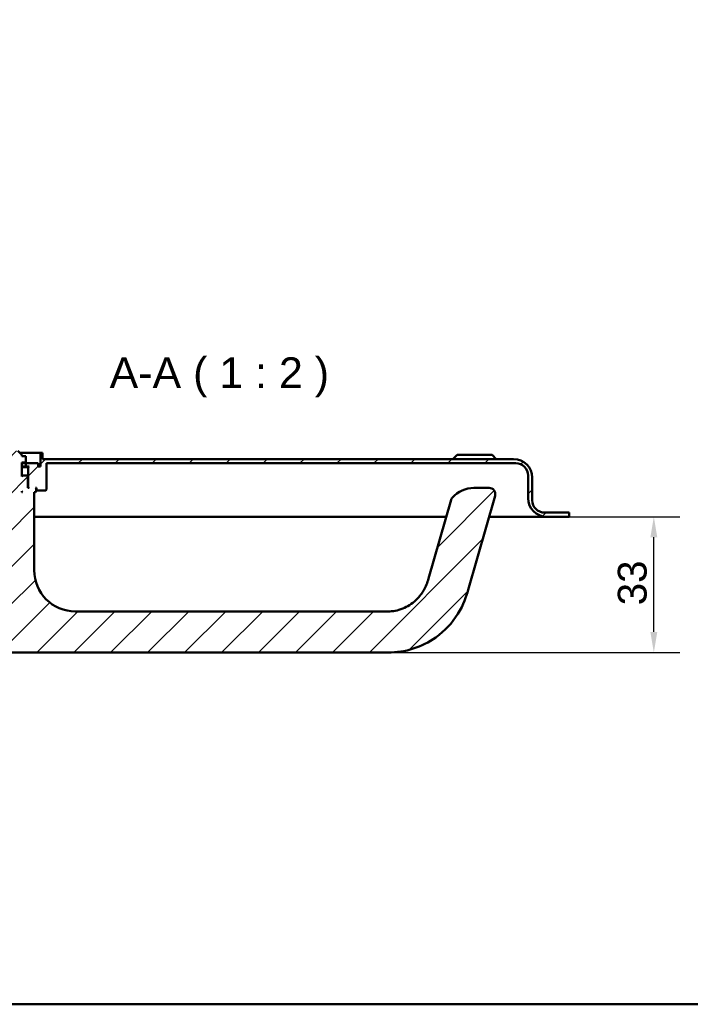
# Model space of a CAD drawing. Header units: millimetres. Extents: x 20 to 833, y 20 to 574.
# Tile 2 of 8: x 155 to 318, y 20 to 259. Entities that reach past the tile are written whole.
import ezdxf

# ---------------------------------------------------------------- set-up
doc = ezdxf.new("R2010")
doc.units = ezdxf.units.MM
doc.header["$LTSCALE"] = 2
for name, color, linetype, lineweight in [('Bemaßungen(DIN)', 7, 'Continuous', 25), ('Sichtbare Kanten(DIN)', 7, 'Continuous', 50), ('Skizziergeometrie(DIN)', 7, 'Continuous', 50), ('Symbole(DIN)', 7, 'Continuous', 25)]:
    doc.layers.add(name, color=color, linetype=linetype, lineweight=lineweight)
doc.layers.add('Schraffur', color=179, linetype='Continuous', lineweight=9, true_color=0x1e1e47)
doc.styles.add('Aktuell-DINGroßer Text', font='arial.ttf')
doc.styles.add('STANDARD-DIN~0', font='arial.ttf')
doc.dimstyles.new('CAD-LAN', dxfattribs={"dimscale": 2, "dimtxt": 3.5, "dimasz": 2.5, "dimexe": 3.175, "dimexo": 0, "dimgap": 0.8, "dimtad": 1, "dimrnd": 1e-08, "dimtxsty": 'STANDARD-DIN~0', "dimcen": 0.09, "dimdle": 10, "dimclrd": 250, "dimclre": 250, "dimclrt": 250, "dimadec": 0, "dimazin": 2, "dimtfac": 1, "dimtmove": 0, "dimatfit": 3, "dimfxl": 1, "dimtolj": 1, "dimtzin": 0, "dimlwd": 25, "dimlwe": 25, "dimarcsym": 0})

# ---------------------------------------------------------------- blocks, each defined once
blk = doc.blocks.new('Ränder Standardrahmen')
at = {"layer": 'Skizziergeometrie(DIN)', "flags": 128}
blk.add_lwpolyline([(10, 10), (10, 287), (410, 287), (410, 10), (10, 10)], dxfattribs=at)
blk = doc.blocks.new('*D27')
at = {"layer": 'Bemaßungen(DIN)', "color": 250, "linetype": 'Continuous', "lineweight": 25, "true_color": 0x3f3f3f, "transparency": 16777216}
for p, q in [((288.71, 138.45), (315.62, 138.45)), ((309.27, 110.45), (309.27, 133.45)), ((244.71, 105.45), (315.62, 105.45))]:
    blk.add_line(p, q, dxfattribs=at)
at = {"layer": 'Bemaßungen(DIN)', "color": 250, "linetype": 'Continuous', "true_color": 0x3f3f3f, "transparency": 16777216}
for points in [[(308.44, 133.45), (310.11, 133.45), (309.27, 138.45)], [(308.44, 110.45), (310.11, 110.45), (309.27, 105.45)]]:
    blk.add_solid(points, dxfattribs=at)
at = {"layer": 'Defpoints', "color": 0, "linetype": 'Continuous', "transparency": 16777216}
for p in [(288.71, 138.45), (309.27, 138.45), (244.71, 105.45)]:
    blk.add_point(p, dxfattribs=at)
at = {"layer": 'Bemaßungen(DIN)', "color": 250, "linetype": 'Continuous', "lineweight": 25, "true_color": 0x3f3f3f, "transparency": 16777216, "insert": (300.52, 116.94), "char_height": 7, "attachment_point": 1, "rotation": 90, "style": 'STANDARD-DIN~0'}
blk.add_mtext('\\A1;33', dxfattribs=at)

msp = doc.modelspace()

# ---------------------------------------------------------------- hatches: boundary and pattern name
at = {"layer": 'Schraffur'}
h = msp.add_hatch(dxfattribs=at)
h.set_pattern_fill('ANSI31', color=256, scale=50.8, style=0)
h.set_pattern_definition([(45, (0, 0), (-4.49013, 4.49013), [])])
edge = h.paths.add_edge_path()
edge.add_spline(control_points=[(137.082, 134.454), (137.02, 134.394), (136.958, 134.334), (136.834, 134.214), (136.772, 134.153), (136.71, 134.093)], knot_values=[-0.0518021, -0.0518021, -0.0518021, -0.0518021, -0.0259877, -0.0259877, 0, 0, 0, 0], degree=3, periodic=0)
edge.add_line((136.71, 134.093), (136.71, 113.794))
edge.add_spline(control_points=[(136.71, 113.794), (136.709, 113.711), (136.719, 113.597), (136.799, 113.366), (136.852, 113.267), (136.919, 113.18)], knot_values=[-0.0735795, -0.0735795, -0.0735795, -0.0735795, -0.0330472, -0.0330472, 0, 0, 0, 0], degree=3, periodic=0)
edge.add_ellipse((152.71, 125.454), major_axis=(-15.791, -12.274), ratio=1, start_angle=0, end_angle=52.14331)
edge.add_line((152.71, 105.454), (244.71, 105.454))
edge.add_spline(control_points=[(244.71, 105.454), (246.769, 105.454), (248.825, 105.78), (252.746, 107.03), (254.604, 107.951), (258.442, 110.677), (260.262, 112.615), (263.142, 117.21), (263.672, 119.024), (264.149, 120.686)], knot_values=[-1.7725748, -1.7725748, -1.7725748, -1.7725748, -1.3895342, -1.3895342, -1.0067921, -1.0067921, -0.5187618, -0.5187618, 0, 0, 0, 0], degree=3, periodic=0)
edge.add_line((264.149, 120.686), (270.702, 143.54))
edge.add_ellipse((269.26, 143.954), major_axis=(1.442, -0.413), ratio=1, start_angle=0, end_angle=106)
edge.add_line((269.26, 145.454), (265.557, 145.454))
edge.add_ellipse((265.557, 138.454), major_axis=(0, 7), ratio=1, start_angle=0, end_angle=48.30264)
edge.add_ellipse((261.45, 142.112), major_axis=(-1.12, 0.998), ratio=1, start_angle=0, end_angle=25.69736)
edge.add_line((260.008, 142.526), (254.536, 123.442))
edge.add_spline(control_points=[(254.536, 123.442), (254.252, 122.45), (253.877, 121.474), (253.058, 120.035), (252.461, 119.102), (250.516, 117.297), (249.434, 116.602), (247.028, 115.647), (245.802, 115.454), (244.71, 115.454)], knot_values=[-1.5570511, -1.5570511, -1.5570511, -1.5570511, -0.9847975, -0.9847975, -0.6392632, -0.6392632, -0.3276597, -0.3276597, 0, 0, 0, 0], degree=3, periodic=0)
edge.add_line((244.71, 115.454), (168.71, 115.454))
edge.add_ellipse((168.71, 125.454), major_axis=(0, -10), ratio=1, start_angle=270, end_angle=360, ccw=False)
edge.add_line((158.71, 125.454), (158.71, 144.454))
edge.add_line((158.71, 144.454), (159.01, 144.454))
edge.add_line((159.01, 144.454), (159.21, 144.654))
edge.add_line((159.21, 144.654), (159.21, 145.254))
edge.add_line((159.21, 145.254), (159.01, 145.454))
edge.add_line((159.01, 145.454), (159.31, 145.454))
edge.add_line((159.31, 145.454), (159.31, 144.954))
edge.add_line((159.31, 144.954), (159.41, 144.854))
edge.add_line((159.41, 144.854), (161.51, 144.854))
edge.add_line((161.51, 144.854), (161.71, 145.054))
edge.add_line((161.71, 145.054), (161.71, 151.454))
edge.add_line((161.71, 151.454), (275.71, 151.454))
edge.add_ellipse((275.71, 148.454), major_axis=(0, 3), ratio=1, start_angle=270, end_angle=360, ccw=False)
edge.add_line((278.71, 148.454), (278.71, 142.954))
edge.add_ellipse((283.21, 142.954), major_axis=(-4.5, 0), ratio=1, start_angle=0, end_angle=90)
edge.add_line((283.21, 138.454), (288.71, 138.454))
edge.add_line((288.71, 138.454), (288.71, 139.454))
edge.add_line((288.71, 139.454), (282.71, 139.454))
edge.add_ellipse((282.71, 142.454), major_axis=(0, -3), ratio=1, start_angle=270, end_angle=360, ccw=False)
edge.add_line((279.71, 142.454), (279.71, 147.954))
edge.add_ellipse((275.21, 147.954), major_axis=(4.5, 0), ratio=1, start_angle=0, end_angle=90)
edge.add_line((275.21, 152.454), (160.71, 152.454))
edge.add_line((160.71, 152.454), (160.71, 153.954))
edge.add_line((160.71, 153.954), (160.21, 153.954))
edge.add_line((160.21, 153.954), (160.21, 150.654))
edge.add_line((160.21, 150.654), (159.71, 150.654))
edge.add_line((159.71, 150.654), (159.71, 151.454))
edge.add_line((159.71, 151.454), (156.71, 151.454))
edge.add_line((156.71, 151.454), (156.71, 150.654))
edge.add_line((156.71, 150.654), (157.46, 150.654))
edge.add_line((157.46, 150.654), (157.26, 150.454))
edge.add_line((157.26, 150.454), (157.26, 145.654))
edge.add_line((157.26, 145.654), (157.46, 145.454))
edge.add_line((157.46, 145.454), (157.21, 145.454))
edge.add_line((157.21, 145.454), (157.21, 148.254))
edge.add_line((157.21, 148.254), (157.01, 148.454))
edge.add_line((157.01, 148.454), (155.91, 148.454))
edge.add_line((155.91, 148.454), (155.71, 148.254))
edge.add_line((155.71, 148.254), (155.71, 151.654))
edge.add_line((155.71, 151.654), (156.677, 151.654))
edge.add_line((156.677, 151.654), (156.677, 153.154))
edge.add_line((156.677, 153.154), (155.71, 153.154))
edge.add_line((155.71, 153.154), (155.71, 153.454))
edge.add_line((155.71, 153.454), (154.71, 154.454))
edge.add_line((154.71, 154.454), (152.21, 154.454))
edge.add_line((152.21, 154.454), (152.21, 114.454))
edge.add_line((152.21, 114.454), (143.21, 114.454))
edge.add_line((143.21, 114.454), (143.21, 134.454))
edge.add_line((143.21, 134.454), (137.082, 134.454))
h.paths.add_polyline_path([(154.81, 151.654), (154.81, 152.754), (155.174, 152.754), (155.174, 151.654)], flags=0)
h.paths.add_polyline_path([(155.91, 144.454), (155.71, 144.454), (155.71, 144.654)], flags=0)
edge = h.paths.add_edge_path()
edge.add_spline(control_points=[(136.71, 140.815), (136.773, 140.754), (136.835, 140.694), (136.959, 140.574), (137.021, 140.514), (137.083, 140.454)], knot_values=[-0.0519736, -0.0519736, -0.0519736, -0.0519736, -0.0259868, -0.0259868, -0.0001655, -0.0001655, -0.0001655, -0.0001655], degree=3, periodic=0)
edge.add_line((137.083, 140.454), (143.21, 140.454))
edge.add_line((143.21, 140.454), (143.21, 154.454))
edge.add_line((143.21, 154.454), (140.71, 154.454))
edge.add_line((140.71, 154.454), (139.71, 153.454))
edge.add_line((139.71, 153.454), (139.71, 153.154))
edge.add_line((139.71, 153.154), (138.743, 153.154))
edge.add_line((138.743, 153.154), (138.743, 151.654))
edge.add_line((138.743, 151.654), (139.71, 151.654))
edge.add_line((139.71, 151.654), (139.71, 148.254))
edge.add_line((139.71, 148.254), (139.51, 148.454))
edge.add_line((139.51, 148.454), (138.41, 148.454))
edge.add_line((138.41, 148.454), (138.21, 148.254))
edge.add_line((138.21, 148.254), (138.21, 145.454))
edge.add_line((138.21, 145.454), (137.96, 145.454))
edge.add_line((137.96, 145.454), (138.16, 145.654))
edge.add_line((138.16, 145.654), (138.16, 150.454))
edge.add_line((138.16, 150.454), (137.96, 150.654))
edge.add_line((137.96, 150.654), (138.71, 150.654))
edge.add_line((138.71, 150.654), (138.71, 151.454))
edge.add_line((138.71, 151.454), (135.71, 151.454))
edge.add_line((135.71, 151.454), (135.71, 150.654))
edge.add_line((135.71, 150.654), (135.21, 150.654))
edge.add_line((135.21, 150.654), (135.21, 153.954))
edge.add_line((135.21, 153.954), (134.71, 153.954))
edge.add_line((134.71, 153.954), (134.71, 152.454))
edge.add_line((134.71, 152.454), (132.21, 152.454))
edge.add_ellipse((132.21, 147.954), major_axis=(0, 4.5), ratio=1, start_angle=0, end_angle=90)
edge.add_line((127.71, 147.954), (127.71, 142.454))
edge.add_ellipse((124.71, 142.454), major_axis=(3, 0), ratio=1, start_angle=270, end_angle=360, ccw=False)
edge.add_line((124.71, 139.454), (118.71, 139.454))
edge.add_line((118.71, 139.454), (118.71, 138.454))
edge.add_line((118.71, 138.454), (124.21, 138.454))
edge.add_ellipse((124.21, 142.954), major_axis=(0, -4.5), ratio=1, start_angle=0, end_angle=90)
edge.add_line((128.71, 142.954), (128.71, 148.454))
edge.add_ellipse((131.71, 148.454), major_axis=(-3, 0), ratio=1, start_angle=270, end_angle=360, ccw=False)
edge.add_line((131.71, 151.454), (133.71, 151.454))
edge.add_line((133.71, 151.454), (133.71, 145.054))
edge.add_line((133.71, 145.054), (133.91, 144.854))
edge.add_line((133.91, 144.854), (136.01, 144.854))
edge.add_line((136.01, 144.854), (136.11, 144.954))
edge.add_line((136.11, 144.954), (136.11, 145.454))
edge.add_line((136.11, 145.454), (136.41, 145.454))
edge.add_line((136.41, 145.454), (136.21, 145.254))
edge.add_line((136.21, 145.254), (136.21, 144.654))
edge.add_line((136.21, 144.654), (136.41, 144.454))
edge.add_line((136.41, 144.454), (136.71, 144.454))
edge.add_line((136.71, 144.454), (136.71, 140.815))
h.paths.add_polyline_path([(139.71, 144.454), (139.51, 144.454), (139.71, 144.654)], flags=0)
h.paths.add_polyline_path([(140.61, 152.754), (140.61, 151.654), (140.246, 151.654), (140.246, 152.754)], flags=0)

# ---------------------------------------------------------------- linework, layer by layer
at = {"layer": 'Sichtbare Kanten(DIN)'}
for p, q in [((155.71, 153.454), (154.71, 154.454)), ((155.21, 153.954), (160.21, 153.954)), ((155.71, 153.154), (155.71, 153.454)), ((156.677, 153.154), (155.71, 153.154)), ((156.677, 151.654), (156.677, 153.154)), ((160.71, 153.954), (160.21, 153.954)), ((160.21, 153.954), (160.21, 150.654)), ((160.71, 152.454), (160.71, 153.954)), ((261.46, 153.454), (260.46, 152.454)), ((261.46, 153.454), (269.96, 153.454)), ((269.96, 153.454), (270.96, 152.454)), ((155.71, 148.254), (155.71, 151.654)), ((155.71, 151.654), (156.677, 151.654)), ((155.71, 151.454), (156.71, 151.454)), ((159.71, 151.454), (156.71, 151.454)), ((156.71, 151.454), (156.71, 150.654)), ((159.71, 150.654), (159.71, 151.454)), ((275.21, 152.454), (160.71, 152.454)), ((161.71, 145.054), (161.71, 151.454)), ((161.71, 151.454), (275.71, 151.454)), ((156.71, 150.654), (155.71, 150.654)), ((155.71, 150.454), (157.26, 150.454)), ((155.91, 148.454), (155.71, 148.254)), ((155.91, 148.454), (155.71, 148.454)), ((157.01, 148.454), (155.91, 148.454)), ((156.71, 150.654), (157.46, 150.654)), ((157.21, 148.254), (157.01, 148.454)), ((157.46, 150.654), (157.26, 150.454)), ((157.26, 150.454), (157.26, 145.654)), ((160.21, 150.654), (159.71, 150.654)), ((278.71, 148.454), (278.71, 142.954)), ((157.21, 145.454), (157.21, 148.254)), ((279.71, 142.454), (279.71, 147.954)), ((155.71, 144.454), (155.71, 144.654)), ((155.71, 144.654), (155.91, 144.454)), ((155.91, 144.454), (155.71, 144.454)), ((157.26, 145.654), (157.21, 145.654)), ((157.46, 145.454), (157.21, 145.454)), ((157.26, 145.654), (157.46, 145.454)), ((158.71, 125.454), (158.71, 144.454)), ((158.71, 144.454), (159.01, 144.454)), ((159.21, 145.254), (159.01, 145.454)), ((159.01, 145.454), (159.31, 145.454)), ((159.01, 144.454), (159.21, 144.654)), ((159.21, 144.654), (159.21, 145.254)), ((159.31, 144.954), (159.21, 144.954)), ((159.21, 144.854), (159.41, 144.854)), ((159.31, 145.454), (159.31, 144.954)), ((159.31, 144.954), (159.41, 144.854)), ((159.41, 144.854), (161.51, 144.854)), ((161.51, 144.854), (161.71, 145.054)), ((264.149, 120.686), (270.702, 143.54)), ((269.26, 145.454), (265.557, 145.454)), ((260.008, 142.526), (254.536, 123.442)), ((288.71, 139.454), (282.71, 139.454)), ((288.71, 138.454), (288.71, 139.454)), ((158.71, 138.454), (258.841, 138.454)), ((269.244, 138.454), (271.71, 138.454)), ((271.71, 138.454), (283.21, 138.454)), ((283.21, 138.454), (288.71, 138.454)), ((244.71, 115.454), (168.71, 115.454)), ((152.71, 105.454), (244.71, 105.454))]:
    msp.add_line(p, q, dxfattribs=at)
for centre, radius, start, end in [((275.21, 147.954), 4.5, 0, 90), ((275.71, 148.454), 3, 0, 90), ((265.557, 138.454), 7, 90, 138.30264), ((269.26, 143.954), 1.5, 344, 90), ((261.45, 142.112), 1.5, 138.30264, 164), ((283.21, 142.954), 4.5, 180, 270), ((282.71, 142.454), 3, 180, 270), ((168.71, 125.454), 10, 180, 270)]:
    msp.add_arc(centre, radius, start, end, dxfattribs=at)
for points, knots in [([(254.536, 123.442), (254.252, 122.45), (253.877, 121.474), (253.058, 120.035), (252.461, 119.102), (250.516, 117.297), (249.434, 116.602), (247.028, 115.647), (245.802, 115.454), (244.71, 115.454)], [-1.5570511, -1.5570511, -1.5570511, -1.5570511, -0.9847975, -0.9847975, -0.6392632, -0.6392632, -0.3276597, -0.3276597, 0, 0, 0, 0]), ([(244.71, 105.454), (246.769, 105.454), (248.825, 105.78), (252.746, 107.03), (254.604, 107.951), (258.442, 110.677), (260.262, 112.615), (263.142, 117.21), (263.672, 119.024), (264.149, 120.686)], [-1.7725748, -1.7725748, -1.7725748, -1.7725748, -1.3895342, -1.3895342, -1.0067921, -1.0067921, -0.5187618, -0.5187618, 0, 0, 0, 0])]:
    msp.add_open_spline(points, degree=3, knots=knots, dxfattribs=at)

# ---------------------------------------------------------------- block references
at = {"xscale": 2, "yscale": 2, "zscale": 2}
msp.add_blockref('Ränder Standardrahmen', (0, 0), dxfattribs=at)

# ---------------------------------------------------------------- texts
at = {"layer": 'Symbole(DIN)', "color": 7, "insert": (177.038, 167.454), "char_height": 7.4676, "attachment_point": 7, "style": 'Aktuell-DINGroßer Text'}
msp.add_mtext('A-A ( 1 : 2 )', dxfattribs=at)

# ---------------------------------------------------------------- dimensions: what is measured, and where the dimension line sits
at = {"layer": 'Bemaßungen(DIN)', "color": 250, "linetype": 'Continuous', "lineweight": 25, "true_color": 0x3f3f3f}
dim = msp.add_linear_dim(base=(309.273, 138.454), p1=(244.71, 105.454), p2=(288.71, 138.454), angle=90, dimstyle='CAD-LAN', override={"dimgap": 0.8, "dimdec": 2, "dimtol": 0, "dimlim": 0, "dimtp": 0, "dimtm": 0, "dimtdec": 2, "dimtofl": 0, "dimatfit": 1}, dxfattribs=at)
dim.commit()
dim.dimension.update_dxf_attribs({"geometry": '*D27', "text_midpoint": (309.273, 121.954), "dimtype": 160})

doc.saveas('drawing.dxf')
